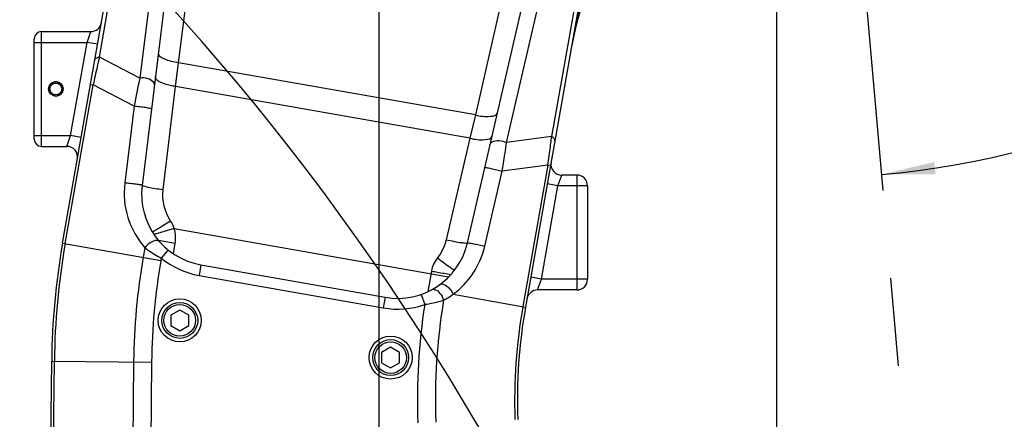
# Model space of a CAD drawing. Header units: millimetres. Extents: x 0 to 5945, y 0 to 4205.
# Tile 63 of 76: x 3151 to 3425, y 3104 to 3215. Entities that reach past the tile are written whole.
import ezdxf

# ---------------------------------------------------------------- set-up
doc = ezdxf.new("R2010")
doc.units = ezdxf.units.MM
doc.header["$LTSCALE"] = 326.975
doc.linetypes.add('CENTER', pattern=[0.6, 0.375, -0.075, 0.075, -0.075])
doc.layers.get('0').update_dxf_attribs({"linetype": 'CONTINUOUS'})
for name, color, linetype in [('204101000019_DXF_DIMENSION', 7, 'CONTINUOUS'), ('204101000019DXF_CONTINUOUS_LINE', 7, 'CONTINUOUS'), ('304102000088DXF_CONTINUOUS_LINE', 7, 'CONTINUOUS'), ('501023000054DXF_CONTINUOUS_LINE', 7, 'CONTINUOUS'), ('504021000002DXF_CONTINUOUS_LINE', 7, 'CONTINUOUS'), ('DEFAULT_1', 7, 'CENTER')]:
    doc.layers.add(name, color=color, linetype=linetype)
doc.styles.get("Standard").update_dxf_attribs({"font": 'txt', "width": 0.7})
doc.dimstyles.new('DIMSTYLE_1', dxfattribs={"dimtxt": 17.5, "dimasz": 15, "dimexe": 1.5, "dimexo": 0, "dimgap": 0.875, "dimtad": 0, "dimtih": 1, "dimtoh": 1, "dimdec": 0, "dimdsep": 46, "dimtxsty": 'Standard', "dimblk": '_FILLED', "dimblk1": '_FILLED', "dimblk2": '_FILLED', "dimcen": 0.09, "dimclrt": 5, "dimazin": 2, "dimtp": 0.01, "dimtm": 0.01, "dimtfac": 1, "dimtdec": 0, "dimtofl": 0, "dimtmove": 0, "dimatfit": 3, "dimldrblk": '_FILLED', "dimfxl": 1, "dimtolj": 1, "dimarcsym": 0})
doc.dimstyles.new('DIMSTYLE_3', dxfattribs={"dimtxt": 17.5, "dimasz": 15, "dimexe": 1.5, "dimexo": 0, "dimgap": 1.75, "dimtad": 0, "dimtih": 1, "dimtoh": 1, "dimdec": 1, "dimdsep": 46, "dimtxsty": 'Standard', "dimblk": '_FILLED', "dimblk1": '_FILLED', "dimblk2": '_FILLED', "dimcen": 0.09, "dimclrt": 5, "dimazin": 2, "dimtp": 0.5, "dimtm": 0.5, "dimtfac": 1, "dimtdec": 4, "dimtofl": 0, "dimtmove": 0, "dimatfit": 3, "dimldrblk": '_FILLED', "dimfxl": 1, "dimtolj": 1, "dimarcsym": 0})
doc.dimstyles.new('DIMSTYLE_5', dxfattribs={"dimtxt": 17.5, "dimasz": 15, "dimexe": 1.5, "dimexo": 0, "dimgap": 0.875, "dimtad": 0, "dimtih": 1, "dimtoh": 1, "dimdec": 1, "dimdsep": 46, "dimtxsty": 'Standard', "dimblk": '_FILLED', "dimblk1": '_FILLED', "dimblk2": '_FILLED', "dimcen": 0.09, "dimclrt": 5, "dimazin": 2, "dimtp": 0.01, "dimtm": 0.01, "dimtfac": 1, "dimtdec": 1, "dimtofl": 0, "dimtmove": 0, "dimatfit": 3, "dimldrblk": '_FILLED', "dimfxl": 1, "dimtolj": 1, "dimarcsym": 0})
doc.dimstyles.new('DIMSTYLE_6', dxfattribs={"dimtxt": 17.5, "dimasz": 15, "dimexe": 1.5, "dimexo": 0, "dimgap": 0.875, "dimtad": 1, "dimdsep": 46, "dimtxsty": 'Standard', "dimblk": '_FILLED', "dimblk1": '_FILLED', "dimblk2": '_FILLED', "dimcen": 0.09, "dimclrt": 5, "dimazin": 2, "dimtp": 0.01, "dimtm": 0.01, "dimtfac": 1, "dimtofl": 0, "dimtmove": 0, "dimatfit": 3, "dimldrblk": '_FILLED', "dimfxl": 1, "dimtolj": 1, "dimarcsym": 0})

# ---------------------------------------------------------------- blocks, each defined once
blk = doc.blocks.new('*D2')
at = {"layer": '204101000019_DXF_DIMENSION', "color": 2, "linetype": 'Continuous', "transparency": 16777216}
blk.add_line((3361.28, 2879.16), (3361.28, 4055.38), dxfattribs=at)
blk = doc.blocks.new('_FILLED')
at = {"color": 0, "linetype": 'ByBlock'}
blk.add_solid([(0, 0), (-1, 0.117), (-1, -0.117)], dxfattribs=at)
blk = doc.blocks.new('*D4')
at = {"layer": '204101000019_DXF_DIMENSION', "color": 2, "linetype": 'Continuous', "transparency": 16777216}
blk.add_line((4531.24, 2698.61), (4531.24, 4055.38), dxfattribs=at)
blk = doc.blocks.new('*D8')
at = {"layer": '204101000019_DXF_DIMENSION', "color": 2, "linetype": 'Continuous', "transparency": 16777216}
blk.add_line((3901.93, 3408.61), (3599.44, 3408.61), dxfattribs=at)
for start, end in [(320.3044, 360), (275, 314.5636)]:
    blk.add_arc((3369.69, 3408.61), 237.24, start, end, dxfattribs=at)
for points in [[(3608.21, 3393.56), (3606.94, 3408.61), (3604.72, 3393.67)], [(3405.06, 3175.78), (3390.37, 3172.27), (3405.47, 3172.31)]]:
    blk.add_solid(points, dxfattribs=at)
blk = doc.blocks.new('*D15')
at = {"layer": '204101000019_DXF_DIMENSION', "color": 2, "linetype": 'Continuous', "transparency": 16777216}
blk.add_line((3250.57, 3979.28), (4645.95, 3979.28), dxfattribs=at)
blk = doc.blocks.new('*D21')
at = {"layer": '204101000019_DXF_DIMENSION', "color": 2, "linetype": 'Continuous', "transparency": 16777216}
for p, q in [((3090.57, 2414.11), (3090.57, 3559.64)), ((3250.57, 2745.6), (3250.57, 3559.64)), ((3090.57, 3552.14), (3170.57, 3552.14)), ((3250.57, 3552.14), (3170.57, 3552.14))]:
    blk.add_line(p, q, dxfattribs=at)
at = {"layer": '204101000019_DXF_DIMENSION', "color": 2, "linetype": 'Continuous', "transparency": 16777216, "xscale": 15, "yscale": 15, "zscale": 15, "rotation": 180}
blk.add_blockref('_FILLED', (3090.57, 3552.14), dxfattribs=at)
at = {"layer": '204101000019_DXF_DIMENSION', "color": 2, "linetype": 'Continuous', "transparency": 16777216, "xscale": 15, "yscale": 15, "zscale": 15}
blk.add_blockref('_FILLED', (3250.57, 3552.14), dxfattribs=at)
blk = doc.blocks.new('*D28')
at = {"layer": '204101000019_DXF_DIMENSION', "color": 2, "linetype": 'Continuous', "transparency": 16777216}
for p, q in [((3204.91, 3278.61), (2729.63, 3278.61)), ((2737.13, 3278.61), (2737.13, 2988.61)), ((2737.13, 2698.61), (2737.13, 2988.61)), ((3203.58, 2698.61), (2729.63, 2698.61))]:
    blk.add_line(p, q, dxfattribs=at)
at = {"layer": '204101000019_DXF_DIMENSION', "color": 2, "linetype": 'Continuous', "transparency": 16777216, "xscale": 15, "yscale": 15, "zscale": 15}
for p, rotation in [((2737.13, 3278.61), 90), ((2737.13, 2698.61), 270)]:
    blk.add_blockref('_FILLED', p, dxfattribs=dict(at, rotation=rotation))

msp = doc.modelspace()

# ---------------------------------------------------------------- linework, layer by layer
at = {"layer": '204101000019DXF_CONTINUOUS_LINE', "color": 2, "linetype": 'Continuous'}
for centre, radius, start in [((3250.571, 2698.61), 1280.666, 330), ((2672.778, 2749.16), 700.666, 10.692493)]:
    msp.add_arc(centre, radius, start, 175, dxfattribs=at)
at = {"layer": '304102000088DXF_CONTINUOUS_LINE', "color": 7, "linetype": 'Continuous'}
for p, q in [((3162.45, 3153.169), (3186.559, 3289.897)), ((3197.971, 3278.27), (3184.582, 3169.232)), ((3314.584, 3267.323), (3291.309, 3135.325)), ((3275.172, 3153.261), (3299.884, 3260.3)), ((3156.571, 3212.11), (3170.326, 3212.11)), ((3154.571, 3182.11), (3154.571, 3210.11)), ((3156.571, 3180.11), (3163.625, 3180.11)), ((3305.571, 3172.11), (3301.371, 3172.11)), ((3308.571, 3169.11), (3308.571, 3143.11)), ((3200.96, 3147.099), (3252.211, 3138.062)), ((3305.571, 3140.11), (3294.67, 3140.11)), ((3155.575, 2699.477), (3159.42, 3120.267))]:
    msp.add_line(p, q, dxfattribs=at)
at = {"layer": '304102000088DXF_CONTINUOUS_LINE', "color": 9, "linetype": 'Continuous'}
for p, q in [((3192.293, 3267.048), (3183.957, 3199.161)), ((3172.713, 3205.024), (3182.539, 3260.75)), ((3194.723, 3203.431), (3200.784, 3251.953)), ((3285.995, 3181.169), (3301.381, 3247.812)), ((3308.392, 3238.559), (3298.566, 3182.832)), ((3288.239, 3236.533), (3277.338, 3188.863)), ((3156.571, 3180.11), (3156.571, 3212.11)), ((3169.268, 3209.11), (3170.326, 3212.11)), ((3154.571, 3209.11), (3169.268, 3209.11)), ((3164.683, 3183.11), (3169.268, 3209.11)), ((3172.222, 3208.589), (3169.268, 3209.11)), ((3183.957, 3199.161), (3172.713, 3205.024)), ((3193.912, 3196.822), (3194.723, 3203.431)), ((3277.338, 3188.863), (3194.723, 3203.431)), ((3163.189, 3153.039), (3170.981, 3197.23)), ((3170.242, 3197.36), (3170.981, 3197.23)), ((3182.382, 3191.285), (3170.981, 3197.23)), ((3190.45, 3168.004), (3193.912, 3196.822)), ((3275.841, 3182.376), (3193.912, 3196.822)), ((3182.382, 3191.285), (3179.759, 3169.923)), ((3277.338, 3188.863), (3275.841, 3182.376)), ((3154.571, 3183.11), (3164.683, 3183.11)), ((3163.625, 3180.11), (3164.683, 3183.11)), ((3167.638, 3182.589), (3164.683, 3183.11)), ((3275.841, 3182.376), (3269.238, 3154.112)), ((3298.566, 3182.832), (3285.995, 3181.169)), ((3297.528, 3174.916), (3284.782, 3173.229)), ((3297.528, 3174.916), (3290.57, 3135.455)), ((3298.267, 3174.786), (3297.528, 3174.916)), ((3279.94, 3152.259), (3284.782, 3173.229)), ((3300.313, 3169.11), (3301.371, 3172.11)), ((3305.571, 3172.11), (3305.571, 3140.11)), ((3295.728, 3143.11), (3300.313, 3169.11)), ((3300.313, 3169.11), (3297.358, 3169.631)), ((3308.571, 3169.11), (3300.313, 3169.11)), ((3193.534, 3157.217), (3187.986, 3155.552)), ((3193.534, 3157.217), (3269.892, 3143.754)), ((3162.45, 3153.169), (3189.834, 3148.341)), ((3185.38, 3151.86), (3184.912, 3149.208)), ((3193.778, 3153.066), (3189.165, 3153.879)), ((3193.299, 3150.355), (3193.778, 3153.066)), ((3189.939, 3148.937), (3189.834, 3148.341)), ((3191.83, 3151.266), (3189.939, 3148.937)), ((3200.96, 3147.099), (3200.439, 3144.144)), ((3200.439, 3144.144), (3251.69, 3135.107)), ((3265.124, 3145.364), (3264.112, 3139.626)), ((3295.728, 3143.11), (3292.774, 3143.631)), ((3294.67, 3140.11), (3295.728, 3143.11)), ((3305.571, 3143.11), (3295.728, 3143.11)), ((3308.571, 3143.11), (3305.571, 3143.11)), ((3252.211, 3138.062), (3251.69, 3135.107)), ((3262.263, 3138.871), (3263.25, 3136.038)), ((3271.128, 3138.883), (3291.309, 3135.325)), ((3156.907, 2763.114), (3160.17, 3120.26)), ((3159.42, 3120.267), (3187.225, 3120.013)), ((3182.228, 3120.058), (3179.352, 2805.29)), ((3187.225, 3120.013), (3184.461, 2817.509))]:
    msp.add_line(p, q, dxfattribs=at)
at = {"layer": '304102000088DXF_CONTINUOUS_LINE', "color": 7, "linetype": 'Continuous'}
for radius in [2, 1.65]:
    msp.add_circle((3160.571, 3196.11), radius, dxfattribs=at)
for centre, radius, start, end in [((3402.43, 3189.643), 100, 149.63587, 170), ((3156.571, 3210.11), 2, 90, 180), ((3170.326, 3215.11), 3, 270, 350), ((3156.571, 3182.11), 2, 180, 270), ((3163.625, 3177.11), 3, 350, 89.99999), ((3301.371, 3175.11), 3, 170, 270), ((3305.571, 3169.11), 3, 0, 90), ((3204.433, 3166.795), 20, 172.99547, 260), ((3359.412, 3118.439), 200, 170, 179.47653), ((3255.684, 3157.758), 20, 260, 347.0069), ((3305.571, 3143.11), 3, 270, 360), ((3294.67, 3137.11), 3, 90.00024, 170.00137), ((3439.03, 3109.277), 150, 170, 182)]:
    msp.add_arc(centre, radius, start, end, dxfattribs=at)
at = {"layer": '304102000088DXF_CONTINUOUS_LINE', "color": 9, "linetype": 'Continuous'}
for centre, radius, start, end in [((3357.888, 3159.921), 190.588, 166.61129, 167.13143), ((3344.055, 3163.209), 176.37, 166.2854, 166.60991), ((3369.98, 3157.121), 203.001, 167.12119, 168.60453), ((3314.653, 3168.925), 134.147, 166.97408, 170.40512), ((3109.143, 3203.781), 190.578, 352.86945, 353.38875), ((3123.212, 3202.147), 176.415, 353.39012, 353.71455), ((3096.813, 3205.288), 203, 351.39543, 352.87959), ((3202.589, 3167.121), 23.001, 173.00117, 221.56699), ((3184.914, 3154.629), 9, 350, 16.71532), ((3359.412, 3118.439), 199.249, 170, 179.47653), ((3257.529, 3157.433), 23, 306.24496, 346.99949), ((3359.412, 3118.439), 177.191, 170, 179.47653), ((3204.433, 3166.795), 23, 230.93612, 260), ((3359.412, 3118.439), 172.194, 170, 179.47653), ((3257.659, 3157.474), 22.957, 298.17497, 305.92324), ((3255.684, 3157.758), 23, 260, 289.20263), ((3439.03, 3109.277), 177.806, 171.34398, 182), ((3439.03, 3109.277), 172.808, 170.6889, 182), ((3439.03, 3109.277), 150.751, 170, 182)]:
    msp.add_arc(centre, radius, start, end, dxfattribs=at)
at = {"layer": '304102000088DXF_CONTINUOUS_LINE', "color": 2, "linetype": 'Continuous'}
msp.add_arc((3160.571, 3196.11), 2, 255, 195, dxfattribs=at)
at = {"layer": '304102000088DXF_CONTINUOUS_LINE', "color": 9, "linetype": 'Continuous'}
for points in [[(3311.525, 3236.66), (3308.235, 3227.004), (3305.72, 3217.055), (3303.949, 3207.008)], [(3188.649, 3198.689), (3188.448, 3198.894), (3188.261, 3199.191), (3188.296, 3199.477)], [(3192.536, 3159.297), (3190.896, 3161.791), (3190.094, 3165.041), (3190.45, 3168.004)], [(3193.534, 3157.217), (3193.298, 3157.949), (3192.958, 3158.655), (3192.536, 3159.297)], [(3269.238, 3154.112), (3268.811, 3152.288), (3267.952, 3150.523), (3266.789, 3149.055)], [(3266.789, 3149.055), (3265.95, 3147.997), (3265.358, 3146.693), (3265.124, 3145.364)]]:
    msp.add_open_spline(points, degree=3, dxfattribs=at)
for points, knots in [([(3171.459, 3204.263), (3171.519, 3204.601), (3172.071, 3204.937), (3172.553, 3205.009), (3172.713, 3205.024)], [0, 0, 0, 0, 0.6800893, 1, 1, 1, 1]), ([(3194.724, 3203.432), (3193.329, 3203.611), (3191.515, 3203.951), (3189.018, 3205.359), (3189.108, 3206.087)], [0, 0, 0, 0, 0.6572967, 1, 1, 1, 1]), ([(3188.008, 3197.133), (3188.044, 3197.427), (3187.649, 3198.369), (3186.059, 3199.115), (3184.685, 3199.258), (3183.957, 3199.161)], [0, 0, 0, 0, 0.1788566, 0.5559331, 1, 1, 1, 1]), ([(3189.838, 3197.909), (3189.713, 3197.968), (3189.291, 3198.183), (3188.886, 3198.448), (3188.649, 3198.689)], [0, 0, 0, 0, 0.2894266, 1, 1, 1, 1]), ([(3193.912, 3196.822), (3193.53, 3196.871), (3192.142, 3197.096), (3190.763, 3197.472), (3189.838, 3197.909)], [0, 0, 0, 0, 0.2732236, 1, 1, 1, 1]), ([(3187.205, 3190.594), (3187.21, 3190.635), (3186.97, 3190.646), (3186.723, 3190.742), (3186.159, 3190.815), (3185.232, 3190.964), (3183.94, 3191.124), (3182.892, 3191.24), (3182.382, 3191.285)], [0, 0, 0, 0, 0.0251269, 0.0956373, 0.2067046, 0.3497761, 0.6853639, 1, 1, 1, 1]), ([(3277.339, 3188.865), (3278.71, 3188.556), (3280.531, 3188.255), (3283.359, 3188.725), (3283.524, 3189.439)], [0, 0, 0, 0, 0.6572967, 1, 1, 1, 1]), ([(3275.841, 3182.375), (3277.212, 3182.067), (3279.033, 3181.766), (3281.861, 3182.235), (3282.026, 3182.95)], [0, 0, 0, 0, 0.6572967, 1, 1, 1, 1]), ([(3299.484, 3181.689), (3299.544, 3182.026), (3299.14, 3182.531), (3298.712, 3182.764), (3298.566, 3182.833)], [0, 0, 0, 0, 0.6800889, 1, 1, 1, 1]), ([(3281.495, 3180.649), (3281.561, 3180.937), (3282.255, 3181.688), (3284.004, 3181.844), (3285.344, 3181.509), (3285.995, 3181.169)], [0, 0, 0, 0, 0.1788563, 0.5559329, 1, 1, 1, 1]), ([(3284.782, 3173.229), (3284.908, 3173.922), (3285.369, 3176.56), (3285.757, 3179.21), (3285.995, 3181.169)], [0, 0, 0, 0, 0.2630551, 1, 1, 1, 1]), ([(3280.013, 3174.23), (3280.022, 3174.269), (3280.252, 3174.198), (3280.517, 3174.203), (3281.071, 3174.079), (3281.993, 3173.903), (3283.263, 3173.611), (3284.287, 3173.361), (3284.782, 3173.229)], [0, 0, 0, 0, 0.0251228, 0.0956325, 0.2066999, 0.3497723, 0.6853623, 1, 1, 1, 1]), ([(3184.582, 3169.232), (3184.587, 3169.273), (3184.347, 3169.284), (3184.1, 3169.38), (3183.536, 3169.453), (3182.61, 3169.603), (3181.317, 3169.763), (3180.269, 3169.878), (3179.759, 3169.923)], [0, 0, 0, 0, 0.0251267, 0.095637, 0.2067041, 0.3497756, 0.6853635, 1, 1, 1, 1]), ([(3190.45, 3168.004), (3189.693, 3168.098), (3188.334, 3168.298), (3186.384, 3168.594), (3185.435, 3168.919), (3184.562, 3169.069), (3184.582, 3169.232)], [0, 0, 0, 0, 0.3797235, 0.7017582, 0.9181573, 1, 1, 1, 1]), ([(3192.536, 3159.297), (3191.903, 3158.903), (3190.725, 3158.187), (3189.194, 3157.195), (3188.111, 3156.647), (3187.627, 3156.243), (3187.463, 3156.215)], [0, 0, 0, 0, 0.377099, 0.6980131, 0.9161582, 1, 1, 1, 1]), ([(3187.463, 3156.215), (3187.463, 3156.215), (3187.462, 3156.215), (3187.46, 3156.215), (3187.46, 3156.216)], [0, 0, 0, 0, 0.6393376, 1, 1, 1, 1]), ([(3189.47, 3153.525), (3189.286, 3153.733), (3188.35, 3154.028), (3186.805, 3153.336), (3185.802, 3152.445), (3185.38, 3151.86)], [0, 0, 0, 0, 0.1734456, 0.5493516, 1, 1, 1, 1]), ([(3185.38, 3151.86), (3185.711, 3151.615), (3187.183, 3150.568), (3188.722, 3149.616), (3189.939, 3148.937)], [0, 0, 0, 0, 0.2282105, 1, 1, 1, 1]), ([(3269.238, 3154.112), (3269.981, 3153.941), (3271.326, 3153.664), (3273.26, 3153.275), (3274.263, 3153.256), (3275.134, 3153.099), (3275.171, 3153.259)], [0, 0, 0, 0, 0.3797292, 0.7017641, 0.9181601, 1, 1, 1, 1]), ([(3275.171, 3153.259), (3275.181, 3153.299), (3275.41, 3153.227), (3275.675, 3153.233), (3276.23, 3153.109), (3277.152, 3152.932), (3278.421, 3152.641), (3279.446, 3152.39), (3279.94, 3152.259)], [0, 0, 0, 0, 0.0251269, 0.0956373, 0.2067046, 0.3497762, 0.685364, 1, 1, 1, 1]), ([(3266.789, 3149.055), (3267.857, 3148.244), (3269.265, 3147.132), (3270.898, 3146.102), (3271.401, 3145.688), (3271.585, 3145.652)], [0, 0, 0, 0, 0.6837027, 0.9041699, 1, 1, 1, 1]), ([(3265.124, 3145.364), (3265.691, 3145.264), (3267.505, 3144.947), (3269.319, 3144.629), (3270.568, 3144.428)], [0, 0, 0, 0, 0.3129105, 1, 1, 1, 1]), ([(3271.585, 3145.652), (3271.589, 3145.651), (3271.596, 3145.649), (3271.604, 3145.652), (3271.606, 3145.654)], [0, 0, 0, 0, 0.6200132, 1, 1, 1, 1]), ([(3267.509, 3141.628), (3268.017, 3142.001), (3269.93, 3141.053), (3270.755, 3139.784), (3271.128, 3138.883)], [0, 0, 0, 0, 0.3924602, 1, 1, 1, 1]), ([(3265.219, 3140.177), (3265.464, 3140.31), (3266.442, 3140.274), (3267.662, 3139.104), (3268.301, 3137.929), (3268.499, 3137.237)], [0, 0, 0, 0, 0.1741306, 0.549657, 1, 1, 1, 1]), ([(3263.249, 3136.038), (3263.72, 3136.118), (3265.486, 3136.443), (3267.234, 3136.866), (3268.499, 3137.237)], [0, 0, 0, 0, 0.2660584, 1, 1, 1, 1])]:
    msp.add_open_spline(points, degree=3, knots=knots, dxfattribs=at)
at = {"layer": '501023000054DXF_CONTINUOUS_LINE', "color": 7, "linetype": 'Continuous'}
for p, q in [((3195.071, 3134.497), (3192.571, 3133.053)), ((3192.571, 3133.053), (3192.571, 3130.167)), ((3197.571, 3133.053), (3195.071, 3134.497)), ((3197.571, 3130.167), (3197.571, 3133.053)), ((3192.571, 3130.167), (3195.071, 3128.723)), ((3195.071, 3128.723), (3197.571, 3130.167)), ((3253.766, 3124.147), (3251.266, 3122.704)), ((3251.266, 3122.704), (3251.266, 3119.817)), ((3256.266, 3122.704), (3253.766, 3124.147)), ((3256.266, 3119.817), (3256.266, 3122.704)), ((3251.266, 3119.817), (3253.766, 3118.374)), ((3253.766, 3118.374), (3256.266, 3119.817))]:
    msp.add_line(p, q, dxfattribs=at)
for centre in [(3195.071, 3131.61), (3253.766, 3121.261)]:
    msp.add_circle(centre, 5, dxfattribs=at)
at = {"layer": '501023000054DXF_CONTINUOUS_LINE', "color": 9, "linetype": 'Continuous'}
for centre in [(3195.071, 3131.61), (3253.766, 3121.261)]:
    msp.add_circle(centre, 4.4, dxfattribs=at)
at = {"layer": '504021000002DXF_CONTINUOUS_LINE', "color": 7, "linetype": 'Continuous'}
for centre in [(3195.071, 3131.61), (3253.766, 3121.261)]:
    msp.add_circle(centre, 6, dxfattribs=at)
at = {"layer": 'DEFAULT_1', "color": 2, "linetype": 'CENTER'}
msp.add_line((3380.077, 3289.94), (3440.083, 2604.06), dxfattribs=at)

# ---------------------------------------------------------------- dimensions: what is measured, and where the dimension line sits
at = {"layer": '204101000019_DXF_DIMENSION', "color": 2, "linetype": 'Continuous'}
for feature_location, offset, dtype, origin, dimstyle, override, picture, middle in [((3361.278, 2879.16), (0, 1176.221), 1, (3090.571, 2414.11), 'DIMSTYLE_1', {"dimgap": 4.374886, "dimtad": 1, "dimtih": 0, "dimtoh": 0}, '*D2', (3356.903, 4064.131)), ((4531.237, 2698.61), (0, 1356.771), 1, (3090.571, 2698.61), 'DIMSTYLE_1', {"dimgap": 4.374886, "dimtad": 1, "dimtih": 0, "dimtoh": 0}, '*D4', (4526.862, 4064.131)), ((3250.571, 3979.276), (1395.384, 0), 0, (3250.571, 2249.11), 'DIMSTYLE_5', {"dimgap": 4.374994, "dimtad": 1, "dimtih": 0, "dimtoh": 0}, '*D15', (4654.705, 3983.651))]:
    dim = msp.add_ordinate_dim(feature_location=feature_location, offset=offset, dtype=dtype, origin=origin, dimstyle=dimstyle, override=override, dxfattribs=at)
    dim.commit()
    dim.dimension.update_dxf_attribs({"geometry": picture, "text_midpoint": middle})
dim = msp.add_linear_dim(base=(3250.571, 3552.14), p1=(3090.571, 2414.11), p2=(3250.571, 2745.596), dimstyle='DIMSTYLE_6', dxfattribs=at)
dim.commit()
dim.dimension.update_dxf_attribs({"geometry": '*D21', "text_midpoint": (3152.196, 3552.14), "dimtype": 160})
dim = msp.add_angular_dim_2l(base=(3544.609, 3248.33), line1=((3390.165, 3174.632), (3390.372, 3172.268)), line2=((3899.555, 3408.61), (3901.927, 3408.61)), dimstyle='DIMSTYLE_3', dxfattribs=at)
dim.commit()
dim.dimension.update_dxf_attribs({"geometry": '*D8', "text_midpoint": (3526.526, 3239.58), "dimtype": 162})
dim = msp.add_linear_dim(base=(2737.13, 2698.61), p1=(3204.905, 3278.61), p2=(3203.585, 2698.61), angle=270, dimstyle='DIMSTYLE_6', dxfattribs=at)
dim.commit()
dim.dimension.update_dxf_attribs({"geometry": '*D28', "text_midpoint": (2737.13, 2970.235), "dimtype": 160})

doc.saveas('drawing.dxf')
